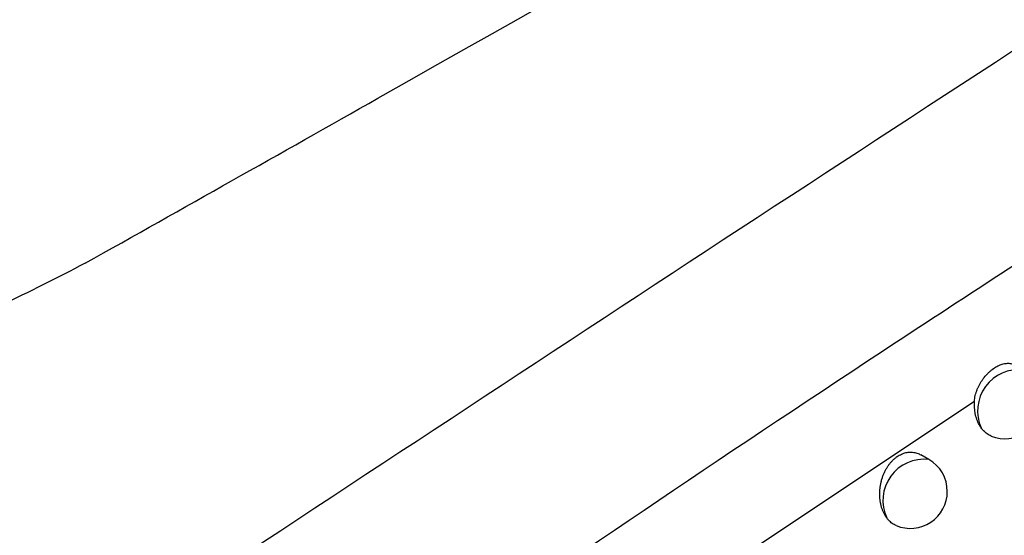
# Model space of a CAD drawing. Header units: millimetres. Extents: x -0.387 to 0.594, y -0.166 to 0.447.
# Tile 81 of 109: x 0.46385 to 0.47719, y -0.01647 to -0.00949. Entities that reach past the tile are written whole.
import ezdxf

# ---------------------------------------------------------------- set-up
doc = ezdxf.new("R2010")
doc.units = ezdxf.units.MM
doc.layers.add('FORMAT', color=7, linetype='Continuous')

msp = doc.modelspace()

# ---------------------------------------------------------------- linework, layer by layer
at = {"layer": 'FORMAT', "color": 7, "linetype": 'Continuous', "lineweight": 25}
for p, q in [((0.476784, -0.01466), (0.469263, -0.019668)), ((0.476166, -0.015446), (0.476058, -0.015384))]:
    msp.add_line(p, q, dxfattribs=at)
for centre, radius, start, end in [((0.477385, -0.014788), 0.0005589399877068, 83.468271, 204.460535), ((0.477199, -0.014666), 0.0005, 247.979998, 0.000988), ((0.476102, -0.016001), 0.0005585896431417, 83.425784, 204.928379), ((0.475916, -0.015879), 0.0005, 0.000988, 60.003677), ((0.475916, -0.015879), 0.0005, 247.449728, 0.000988)]:
    msp.add_arc(centre, radius, start, end, dxfattribs=at)
for points, knots in [([(0.4468733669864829, -0.0568047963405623), (0.4490907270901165, -0.0547399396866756), (0.4535747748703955, -0.0505642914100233), (0.460378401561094, -0.0444476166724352), (0.4672710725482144, -0.03841406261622), (0.4742053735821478, -0.0325226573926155), (0.4811714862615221, -0.0267769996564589), (0.4881643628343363, -0.0211806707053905), (0.4951829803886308, -0.0157339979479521), (0.5022311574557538, -0.0104363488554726), (0.5109020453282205, -0.0041313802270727), (0.5212087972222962, 0.0030421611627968), (0.5331750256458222, 0.0108821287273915), (0.5451910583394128, 0.0183074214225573), (0.5532206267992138, 0.0228624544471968), (0.5572377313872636, 0.025141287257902)], [0, 0, 0, 0, 0.0622011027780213, 0.1257859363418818, 0.1893965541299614, 0.2530847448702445, 0.3167987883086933, 0.3803835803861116, 0.4439938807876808, 0.507681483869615, 0.5713950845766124, 0.6782397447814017, 0.7852056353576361, 0.8925407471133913, 0.9999999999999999, 0.9999999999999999, 0.9999999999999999, 0.9999999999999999]), ([(0.5578313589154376, 0.0198164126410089), (0.5555341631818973, 0.0185208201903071), (0.5508576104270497, 0.0158832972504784), (0.5438035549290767, 0.0116956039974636), (0.536669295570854, 0.0073016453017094), (0.5295389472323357, 0.002735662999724), (0.5224213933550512, -0.001992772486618), (0.5153215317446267, -0.0068811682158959), (0.5082403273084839, -0.0119283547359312), (0.501174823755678, -0.0171367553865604), (0.4927621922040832, -0.0235453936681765), (0.4830243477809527, -0.0312730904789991), (0.4719910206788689, -0.0404754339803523), (0.4610202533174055, -0.0500369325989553), (0.4537855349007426, -0.0567206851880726), (0.4501662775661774, -0.0600643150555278)], [0, 0, 0, 0, 0.0629734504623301, 0.1281992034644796, 0.1934519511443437, 0.2587859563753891, 0.3241471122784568, 0.3893728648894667, 0.454625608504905, 0.5199596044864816, 0.585320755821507, 0.6887198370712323, 0.7922265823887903, 0.8960587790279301, 1, 1, 1, 1]), ([(0.4647404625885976, -0.0127906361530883), (0.4660632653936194, -0.0120462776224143), (0.4700317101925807, -0.0098131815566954), (0.4765857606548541, -0.0060809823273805), (0.4839834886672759, -0.0018320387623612), (0.4909337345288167, 0.0021797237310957), (0.4952828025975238, 0.0046782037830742), (0.4974574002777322, 0.0059274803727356)], [0, 0, 0, 0, 0.1192315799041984, 0.3576980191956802, 0.5961976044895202, 0.7980928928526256, 1, 1, 1, 1]), ([(0.4643961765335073, -0.0183788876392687), (0.4693110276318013, -0.0151396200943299), (0.4791422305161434, -0.0086600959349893), (0.4907722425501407, -0.0012936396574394), (0.4974836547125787, 0.0028578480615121), (0.4992660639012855, 0.0039603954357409)], [0, 0, 0, 0, 0.4233642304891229, 0.8468577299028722, 1, 1, 1, 1]), ([(0.4651403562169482, -0.0326475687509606), (0.4681204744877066, -0.0298312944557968), (0.4740829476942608, -0.024196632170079), (0.4827302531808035, -0.0163242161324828), (0.4910645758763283, -0.0089144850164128), (0.4964017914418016, -0.0043230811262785), (0.4990712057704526, -0.0020266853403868)], [0, 0, 0, 0, 0.2640831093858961, 0.5283644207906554, 0.764110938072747, 1, 1, 1, 1]), ([(0.4649788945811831, -0.0212070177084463), (0.4651875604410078, -0.0210587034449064), (0.466559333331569, -0.0200836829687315), (0.4700643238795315, -0.0176350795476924), (0.4744480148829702, -0.0146801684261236), (0.4787516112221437, -0.0118808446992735), (0.4809133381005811, -0.0105197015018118), (0.4819942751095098, -0.0098390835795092)], [0, 0, 0, 0, 0.0371185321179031, 0.2440178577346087, 0.6219039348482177, 0.8109390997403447, 1, 1, 1, 1]), ([(0.4647404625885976, -0.0127906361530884), (0.463979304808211, -0.0131787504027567), (0.4624579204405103, -0.0139545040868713), (0.4600552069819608, -0.0146755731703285), (0.4577110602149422, -0.0150543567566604), (0.4549921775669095, -0.0151392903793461), (0.4517783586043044, -0.0146907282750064), (0.4496552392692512, -0.0136828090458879), (0.4486538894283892, -0.0132074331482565)], [0, 0, 0, 0, 0.1671536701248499, 0.334102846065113, 0.462468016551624, 0.5906946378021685, 0.8069548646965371, 1, 1, 1, 1]), ([(0.4843713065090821, -0.0136390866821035), (0.4813502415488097, -0.0163662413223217), (0.4765626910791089, -0.0206880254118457), (0.4700149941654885, -0.0267730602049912), (0.4664920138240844, -0.0301143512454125), (0.4647302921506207, -0.0317852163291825)], [0, 0, 0, 0, 0.4609146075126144, 0.7304218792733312, 1, 1, 1, 1]), ([(0.4767839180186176, -0.0146597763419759), (0.4767849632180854, -0.0146469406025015), (0.4767881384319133, -0.0146079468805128), (0.4768005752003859, -0.0145562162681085), (0.4768180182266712, -0.0145060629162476), (0.4768388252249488, -0.0144572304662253), (0.476864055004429, -0.0144105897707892), (0.4768930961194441, -0.0143665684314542), (0.4769248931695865, -0.0143239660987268), (0.4769599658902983, -0.0142847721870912), (0.4769970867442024, -0.0142502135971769), (0.4770355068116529, -0.0142187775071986), (0.4770752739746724, -0.014192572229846), (0.4771152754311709, -0.0141724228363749), (0.4771451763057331, -0.0141604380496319), (0.4771748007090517, -0.0141516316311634), (0.477204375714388, -0.014146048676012), (0.4772332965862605, -0.0141439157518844), (0.4772612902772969, -0.0141452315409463), (0.4772884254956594, -0.0141498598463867), (0.4773149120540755, -0.0141582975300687), (0.4773341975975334, -0.0141665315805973), (0.4773443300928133, -0.0141728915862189), (0.4773461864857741, -0.0141740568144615)], [0, 0, 0, 0, 0.0392038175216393, 0.1190973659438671, 0.1598420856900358, 0.1990357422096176, 0.2786610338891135, 0.3191717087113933, 0.3599262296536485, 0.4427833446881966, 0.4849796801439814, 0.526300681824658, 0.6103386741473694, 0.6531552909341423, 0.6945903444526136, 0.7363134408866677, 0.7789464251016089, 0.8218948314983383, 0.8632538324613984, 0.9049036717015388, 0.9474780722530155, 0.9903773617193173, 1, 1, 1, 1]), ([(0.4768763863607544, -0.0150196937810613), (0.4768734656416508, -0.0150154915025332), (0.4768425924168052, -0.0149710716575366), (0.4767973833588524, -0.0148673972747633), (0.476780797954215, -0.0147410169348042), (0.4767834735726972, -0.0146704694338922), (0.4767838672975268, -0.014660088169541)], [0, 0, 0, 0, 0.0452492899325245, 0.4783039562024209, 0.9232309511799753, 1, 1, 1, 1]), ([(0.4770110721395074, -0.0151293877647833), (0.4769925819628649, -0.015120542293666), (0.4769646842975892, -0.0151071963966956), (0.4769309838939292, -0.0150807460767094), (0.4769093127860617, -0.0150600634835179), (0.4768911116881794, -0.0150395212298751), (0.4768813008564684, -0.015026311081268), (0.4768763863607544, -0.0150196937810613)], [0, 0, 0, 0, 0.3628475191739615, 0.5474581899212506, 0.734762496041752, 0.8671357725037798, 1, 1, 1, 1]), ([(0.4755952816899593, -0.0162367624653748), (0.4755880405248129, -0.0162262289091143), (0.4755735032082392, -0.0162050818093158), (0.4755551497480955, -0.0161704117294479), (0.4755393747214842, -0.0161341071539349), (0.4755262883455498, -0.0160961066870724), (0.4755156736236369, -0.0160558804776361), (0.47550778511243, -0.0160139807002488), (0.47550270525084, -0.0159709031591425), (0.4755004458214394, -0.0159267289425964), (0.4755011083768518, -0.0158813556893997), (0.4755047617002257, -0.0158359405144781), (0.4755112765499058, -0.0157910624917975), (0.4755205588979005, -0.0157468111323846), (0.4755328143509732, -0.0157026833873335), (0.4755476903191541, -0.0156602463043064), (0.4755648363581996, -0.0156200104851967), (0.4755840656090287, -0.0155819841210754), (0.4756058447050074, -0.0155454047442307), (0.4756293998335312, -0.0155117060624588), (0.4756542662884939, -0.0154811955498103), (0.4756802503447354, -0.0154537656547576), (0.4757080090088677, -0.0154287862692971), (0.4757366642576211, -0.0154071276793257), (0.4757657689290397, -0.0153888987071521), (0.4757951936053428, -0.0153739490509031), (0.4758255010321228, -0.0153620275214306), (0.475856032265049, -0.0153534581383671), (0.4758864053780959, -0.0153482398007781), (0.4759165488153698, -0.0153462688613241), (0.4759467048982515, -0.0153475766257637), (0.4759765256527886, -0.0153521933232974), (0.4760056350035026, -0.0153601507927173), (0.4760330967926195, -0.0153706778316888), (0.476050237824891, -0.0153801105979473), (0.4760584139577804, -0.0153846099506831)], [0, 0, 0, 0, 0.0327758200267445, 0.065800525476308, 0.0969802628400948, 0.1283700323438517, 0.1604196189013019, 0.1926965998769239, 0.2243766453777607, 0.2562787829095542, 0.288889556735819, 0.3217492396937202, 0.3530376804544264, 0.3845543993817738, 0.4168079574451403, 0.4493236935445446, 0.4794496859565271, 0.5097995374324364, 0.5408722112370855, 0.5722016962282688, 0.600974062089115, 0.6299568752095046, 0.6596114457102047, 0.6895010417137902, 0.7173941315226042, 0.7454830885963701, 0.7741870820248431, 0.8031019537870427, 0.8309449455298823, 0.8589751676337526, 0.8875855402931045, 0.9163917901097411, 0.9449803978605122, 0.9737560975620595, 1, 1, 1, 1]), ([(0.4757238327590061, -0.0163410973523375), (0.4757054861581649, -0.016332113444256), (0.4756778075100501, -0.0163185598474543), (0.4756445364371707, -0.0162917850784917), (0.4756191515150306, -0.0162673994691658), (0.4756036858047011, -0.0162475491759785), (0.4755952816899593, -0.0162367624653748)], [0, 0, 0, 0, 0.378943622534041, 0.5716943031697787, 0.7672573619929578, 1, 1, 1, 1])]:
    msp.add_open_spline(points, degree=3, knots=knots, dxfattribs=at)

doc.saveas('drawing.dxf')
